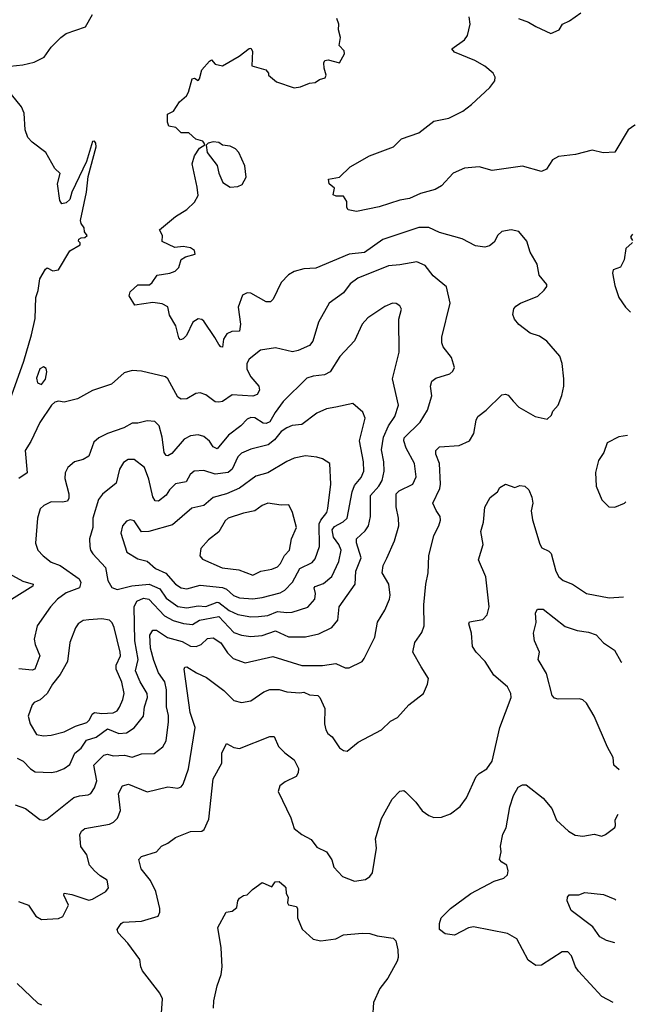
# Model space of a CAD drawing. Extents: x 1839239 to 1929705, y 762242 to 910352.
# Tile 185 of 256: x 1918799 to 1922063, y 809107 to 814329. Entities that reach past the tile are written whole.
import ezdxf

# ---------------------------------------------------------------- set-up
doc = ezdxf.new("R2010")
doc.units = 0

msp = doc.modelspace()

# ---------------------------------------------------------------- linework, layer by layer
at = {"layer": '0CON10XD'}
for points in [[(1918715, 814078.8), (1918815, 814089.2), (1918875.6, 814104.4), (1918928.7, 814131.3), (1918965, 814183.8), (1919016.7, 814235), (1919045, 814255.8), (1919148.3, 814291.7), (1919185, 814356.7)], [(1919833.5, 812643.5), (1919775, 812730), (1919765, 812740), (1919745, 812743.3), (1919716.7, 812725), (1919682.9, 812655), (1919665, 812636), (1919652, 812632), (1919642.7, 812642.7), (1919627.1, 812705), (1919592.7, 812762.7), (1919585, 812806.7), (1919555, 812822.5), (1919505, 812830), (1919410, 812815), (1919380, 812865), (1919383.9, 812886.1), (1919425, 812923.3), (1919486.6, 812923.4), (1919501.2, 812935), (1919527.5, 812975), (1919595, 812985.5), (1919623.8, 812996.2), (1919642.5, 813015), (1919655, 813057.5), (1919678.8, 813071.2), (1919728.8, 813085), (1919726, 813105), (1919705, 813119.2), (1919665, 813127.1), (1919621.7, 813121.7), (1919555, 813152.5), (1919556.2, 813185), (1919540, 813215), (1919624.6, 813285.4), (1919685, 813321.9), (1919725, 813361.4), (1919745, 813397.5), (1919740.7, 813440.7), (1919713.8, 813565), (1919725, 813607.5), (1919751.7, 813648.3), (1919780, 813665), (1919777.5, 813675), (1919770, 813685), (1919732.5, 813695), (1919695, 813728.8), (1919655, 813730), (1919626.9, 813756.9), (1919590, 813765), (1919582, 813785), (1919582.5, 813827.5), (1919615, 813844), (1919646.7, 813893.3), (1919683.1, 813925), (1919694.5, 813945), (1919713.8, 814015), (1919725, 814020), (1919745, 814007.5), (1919752.5, 814015), (1919765, 814063.3), (1919805, 814110), (1919816.4, 814116.4), (1919835, 814093.3), (1919875, 814084.2), (1919963.2, 814136.8), (1920015, 814176.7), (1920025, 814177.5), (1920033, 814163), (1920030, 814085), (1920103.8, 814063.8), (1920117.5, 814045), (1920117.5, 814035), (1920160.3, 814000.3), (1920255, 813968.8), (1920287, 813973), (1920335, 813993.3), (1920365, 813996), (1920388.3, 814011.7), (1920418.9, 814021.1), (1920424.2, 814035), (1920412.4, 814072.4), (1920410.7, 814100.7), (1920416.4, 814113.6), (1920435, 814116.2), (1920495, 814100), (1920521.7, 814148.3), (1920518.8, 814165), (1920493.3, 814193.3), (1920499.1, 814235), (1920488.6, 814275), (1920490.6, 814305), (1920480.6, 814335)], [(1922063.1, 813770.9), (1922059.8, 813770.2), (1922026, 813745), (1921955, 813627.5), (1921892.7, 813622.7), (1921835, 813638.1), (1921746.3, 813613.7), (1921656.4, 813603.6), (1921623.6, 813586.4), (1921592.7, 813537.3), (1921565, 813524.2), (1921465, 813552.5), (1921305, 813529.4), (1921235, 813548.5), (1921157.6, 813542.4), (1921097.1, 813515), (1921035, 813448.6), (1921002, 813428), (1920923.3, 813406.7), (1920865, 813381.1), (1920815, 813371.4), (1920705, 813336), (1920585, 813312), (1920540.5, 813320.5), (1920533.9, 813333.9), (1920533.8, 813365), (1920515, 813392.5), (1920477, 813393), (1920461.2, 813401.2), (1920467.5, 813435), (1920439.5, 813459.5), (1920436, 813484), (1920494, 813494), (1920551.5, 813548.5), (1920652.8, 813607.2), (1920781.2, 813655), (1920822.7, 813697.3), (1920915, 813730), (1920995, 813790.8), (1921075, 813807.1), (1921148.8, 813845), (1921195, 813879.2), (1921291.1, 813968.9), (1921318, 814005), (1921320, 814025), (1921308.8, 814045), (1921265, 814082.5), (1921213, 814113), (1921105, 814156.7), (1921090, 814175), (1921157, 814223), (1921173.1, 814245), (1921186.7, 814305), (1921181.9, 814345)], [(1921444.2, 814335), (1921496.9, 814316.9), (1921535, 814292.9), (1921615, 814256.7), (1921660, 814275), (1921676.7, 814305), (1921715, 814323.8), (1921775, 814366.2)], [(1918748.7, 812315), (1918821.5, 812518.5), (1918862, 812658), (1918881.1, 812745), (1918883.5, 812855), (1918897.4, 812892.6), (1918905.7, 812955), (1918935, 813006.2), (1918945, 813013.8), (1918975, 812997.5), (1919005, 813002.5), (1919065, 813103.3), (1919120, 813135), (1919120, 813145), (1919110, 813155), (1919112.5, 813165), (1919125, 813172.5), (1919145, 813173.3), (1919156.7, 813185), (1919142.5, 813205), (1919140, 813225), (1919125, 813247.5), (1919122, 813265), (1919152.9, 813415), (1919162.1, 813497.9), (1919203.8, 813655), (1919203.3, 813675), (1919195, 813685.8), (1919185, 813682.5), (1919152.9, 813577.1), (1919076, 813415), (1919064.2, 813375), (1919045, 813357.5), (1919022.5, 813352.5), (1919010.9, 813370.9), (1918998.8, 813458.8), (1919013.3, 813513.3), (1918985, 813540), (1918937.1, 813625), (1918865, 813679.1), (1918842.1, 813705), (1918828.2, 813745), (1918822.9, 813832.9), (1918807.6, 813867.6), (1918755, 813932.5)], [(1919915, 813440.6), (1919955, 813444.2), (1919979.2, 813455), (1919999.2, 813495), (1919991.9, 813555), (1919961.4, 813625), (1919943.8, 813645), (1919915, 813658.9), (1919874.2, 813664.2), (1919855, 813678.8), (1919825, 813682), (1919797.5, 813675), (1919787, 813663), (1919793.3, 813625), (1919846.3, 813556.3), (1919854.4, 813515), (1919875.8, 813465.8), (1919915, 813440.6)], [(1918792.9, 809652.9), (1918845, 809632), (1918884, 809575), (1918915, 809556.2), (1919005, 809562), (1919026.7, 809573.3), (1919056.7, 809633.3), (1919032.9, 809685), (1919034.3, 809695.7), (1919075, 809689.5), (1919165, 809659.5), (1919185, 809664.4), (1919256, 809705), (1919270, 809725), (1919261.9, 809765), (1919225, 809787.8), (1919195.4, 809815.4), (1919169.4, 809845), (1919155, 809898.8), (1919123, 809943), (1919117.8, 810005), (1919125.7, 810025), (1919145, 810039.4), (1919275, 810062.9), (1919296.5, 810073.5), (1919316.7, 810093.3), (1919332.7, 810135), (1919323.5, 810225), (1919344.5, 810265.5), (1919375, 810274.3), (1919475, 810234.5), (1919585, 810260), (1919636.6, 810253.4), (1919655, 810260.8), (1919666.4, 810273.6), (1919693.9, 810356.1), (1919729.3, 810575), (1919703.1, 810655), (1919671.2, 810885), (1919674.6, 810895.4), (1919685, 810896.2), (1919737.1, 810865), (1919790.1, 810840.1), (1919880.9, 810770.9), (1919935, 810718.6), (1919975, 810707.1), (1920025, 810715.7), (1920094, 810765), (1920125, 810776.4), (1920175, 810776.4), (1920214.7, 810764.7), (1920285, 810758.5), (1920305, 810762.9), (1920335, 810747.7), (1920380, 810745), (1920390, 810735), (1920416.5, 810675), (1920414.4, 810595), (1920422.1, 810562.1), (1920433.4, 810543.4), (1920456.2, 810525), (1920495, 810466.7), (1920515, 810452.5), (1920535, 810450), (1920593.4, 810496.6), (1920717.4, 810562.6), (1920765, 810609.2), (1920802.4, 810627.6), (1920862, 810695), (1920940, 810755), (1920961.2, 810805), (1920966.2, 810835), (1920927.6, 810897.6), (1920883.3, 810975), (1920894.3, 811025), (1920931.3, 811078.7), (1920944.3, 811115), (1920941.5, 811225), (1920952.2, 811335), (1920965.6, 811395), (1920968.9, 811485), (1920994.2, 811594.2), (1921021.9, 811645), (1921030.6, 811675), (1921028.6, 811695), (1921006.3, 811726.3), (1920990, 811765), (1921026.9, 811843.1), (1921030.6, 811865), (1921024.6, 811974.6), (1921005.6, 812025), (1921005.8, 812045), (1921025.5, 812064.5), (1921129.7, 812070.3), (1921183.8, 812095), (1921206.4, 812133.6), (1921218.6, 812205), (1921228.6, 812225), (1921272, 812258), (1921355, 812340), (1921375, 812343.3), (1921388.3, 812338.3), (1921415, 812306.7), (1921445, 812273.8), (1921532.5, 812225), (1921595, 812210), (1921618.3, 812231.7), (1921626.4, 812253.6), (1921653.3, 812285), (1921673.9, 812336.1), (1921683.8, 812385), (1921683.9, 812423.9), (1921676.2, 812505), (1921663.3, 812545), (1921593.3, 812625), (1921555, 812650), (1921505, 812666.7), (1921445, 812713.3), (1921421.7, 812741.7), (1921413.8, 812765), (1921418.8, 812795), (1921430.3, 812809.7), (1921454.4, 812825.6), (1921546.8, 812863.2), (1921580, 812895), (1921593.3, 812915), (1921593.3, 812925), (1921553.8, 812975), (1921542.3, 813032.3), (1921505.7, 813095.7), (1921487.5, 813155), (1921445, 813205.8), (1921405, 813215.6), (1921355, 813205.7), (1921335, 813186.2), (1921315, 813150), (1921289.3, 813130.7), (1921265, 813122.2), (1921215, 813129.4), (1921145, 813167.5), (1921025, 813200.8), (1920967.8, 813227.8), (1920915, 813227.9), (1920725, 813163.6), (1920627.5, 813095), (1920545, 813086.4), (1920368.5, 813011.5), (1920305, 813007.5), (1920255, 812994.4), (1920224.6, 812975.4), (1920185.8, 812935), (1920142.4, 812847.6), (1920127.9, 812832.1), (1920105, 812832.5), (1920025, 812878.6), (1920005, 812880), (1919981.1, 812868.9), (1919957.1, 812805), (1919970, 812715), (1919965, 812677.5), (1919924.1, 812675.9), (1919897.3, 812662.7), (1919880, 812635), (1919875, 812592.5), (1919865, 812594), (1919855, 812606.2), (1919833.5, 812643.5)], [(1922048.6, 813192.3), (1922042.5, 813185), (1922037.5, 813175), (1922047.8, 813158.6)], [(1922047.5, 813147.5), (1922047.4, 813145), (1922013.3, 813115), (1922003.3, 813055), (1921985, 813017.5), (1921945, 813002.5), (1921942.9, 812985), (1921955, 812920), (1921976.2, 812855), (1922010.8, 812805), (1922038.2, 812778)], [(1918925, 810084.2), (1918945, 810090.8), (1919085, 810202.9), (1919115, 810212.7), (1919162.5, 810217.5), (1919175.6, 810225), (1919196.2, 810255), (1919207, 810293), (1919192.4, 810375), (1919245, 810427.9), (1919265, 810433.9), (1919295, 810425.3), (1919355, 810427.8), (1919395, 810418.5), (1919445, 810435.3), (1919512.4, 810437.6), (1919558.3, 810471.7), (1919576.2, 810505), (1919588.4, 810605), (1919588.1, 810638.1), (1919576.5, 810685), (1919577.6, 810775), (1919567.5, 810817.5), (1919534.6, 810865), (1919510.1, 810930.1), (1919492.7, 810995), (1919488.7, 811065), (1919505, 811090.6), (1919525, 811092.1), (1919583, 811053), (1919660.7, 811030.7), (1919705, 811006.6), (1919735, 811004.7), (1919761.1, 811015), (1919795, 811046.9), (1919825, 811050.4), (1919865, 811023.8), (1919900.2, 810970.2), (1919930.9, 810940.8), (1919995, 810917.9), (1920141.1, 810951.1), (1920295, 810903.9), (1920405, 810903.2), (1920475, 810915.3), (1920525, 810891.4), (1920545, 810891.4), (1920614.4, 810925.6), (1920625, 810941.2), (1920681.9, 811055), (1920696.4, 811133.6), (1920735, 811198), (1920760, 811255), (1920763.7, 811276.3), (1920756.4, 811335), (1920720, 811395), (1920725.5, 811434.5), (1920745, 811473.8), (1920786.2, 811565), (1920808.5, 811645), (1920807.9, 811685), (1920795.4, 811745), (1920795.4, 811814.6), (1920810.5, 811829.5), (1920883.5, 811865), (1920901.3, 811905), (1920891.5, 811975), (1920847.4, 812057.4), (1920835.8, 812095), (1920837.7, 812112.3), (1920921.5, 812195), (1920961.7, 812258.3), (1920984.4, 812335), (1920977.1, 812385), (1920985, 812411.2), (1921005, 812427.5), (1921079.7, 812450.3), (1921096, 812465), (1921103.8, 812485), (1921088.3, 812538.3), (1921045, 812593.3), (1921037.5, 812615), (1921037.5, 812645), (1921080.8, 812825), (1921061.7, 812911.7), (1921023.3, 812945), (1920991.3, 812971.3), (1920948.8, 813025), (1920904.4, 813045.6), (1920815, 813028.8), (1920755, 813024.6), (1920591.5, 812958.5), (1920550.8, 812929.2), (1920515, 812880), (1920440, 812825), (1920382.5, 812725), (1920353.3, 812625), (1920335, 812600.6), (1920275.7, 812574.3), (1920245, 812567.8), (1920155, 812588.6), (1920075, 812577.3), (1920015, 812528.1), (1920002.9, 812505), (1920003.1, 812475), (1920025, 812435.6), (1920066.2, 812386.2), (1920069.5, 812365), (1920058.7, 812341.3), (1920035, 812332.7), (1919925, 812338.9), (1919875, 812304.3), (1919855, 812300), (1919835, 812303.1), (1919785, 812339.5), (1919755, 812349.5), (1919732.7, 812347.3), (1919685, 812318.1), (1919655, 812315.7), (1919637.3, 812327.3), (1919583.7, 812423.7), (1919572, 812435), (1919445, 812464.4), (1919395, 812468.9), (1919353.4, 812456.6), (1919285, 812396), (1919185, 812362.5), (1919105, 812318.8), (1919035, 812300.8), (1919005, 812306), (1918985, 812300), (1918966.7, 812285), (1918906.4, 812193.6), (1918858.3, 812091.7), (1918827.1, 812045), (1918839.2, 811925), (1918795, 811895.5)], [(1918965, 810335.5), (1918995, 810341.5), (1919035, 810358.1), (1919065, 810378.6), (1919091.3, 810438.7), (1919125, 810465.4), (1919152.6, 810507.4), (1919205, 810523.9), (1919265, 810568), (1919325, 810542.7), (1919365, 810546.2), (1919405, 810572.5), (1919454.7, 810635), (1919460.8, 810685), (1919476.9, 810735), (1919475.3, 810755), (1919437.7, 810817.7), (1919412.2, 810875), (1919426.4, 810935), (1919408.8, 811035), (1919406.1, 811215), (1919420, 811245), (1919455, 811261.2), (1919483.3, 811255), (1919566.9, 811166.9), (1919612.6, 811142.6), (1919666.7, 811126.7), (1919715, 811122.1), (1919751.8, 811145), (1919780.9, 811149.1), (1919855, 811163.1), (1919935, 811079.7), (1919975, 811064.7), (1920025, 811058), (1920085, 811062.2), (1920155, 811088.6), (1920225, 811056), (1920315, 811056.2), (1920385, 811071.8), (1920454.7, 811105.3), (1920486.5, 811145), (1920493.3, 811215), (1920577.1, 811335), (1920581.2, 811405), (1920609.7, 811475), (1920584.1, 811555), (1920584.6, 811575), (1920631.1, 811618.9), (1920647.7, 811645), (1920658.2, 811695), (1920658.4, 811805), (1920703.8, 811855), (1920721.1, 811885), (1920731.2, 811935), (1920729.6, 811985), (1920718, 812048), (1920727.2, 812115), (1920754.7, 812175), (1920787.3, 812225), (1920806.9, 812285), (1920776.1, 812425), (1920810.9, 812565), (1920809.7, 812740.3), (1920824.1, 812794.1), (1920815, 812811.2), (1920795, 812824), (1920775, 812826), (1920735, 812808.8), (1920645, 812748.1), (1920614.4, 812715), (1920574, 812626), (1920497.2, 812542.8), (1920445, 812462.2), (1920415, 812445.5), (1920355, 812438.5), (1920322.2, 812427.8), (1920195, 812303.5), (1920153.3, 812245), (1920125, 812196.9), (1920105, 812186.7), (1920089.8, 812189.8), (1920045, 812218.2), (1920025, 812218.8), (1920005, 812210.9), (1919970.9, 812175), (1919905.2, 812124.8), (1919845, 812053.3), (1919825, 812064.5), (1919804.6, 812094.6), (1919775, 812119.2), (1919745, 812128.1), (1919705, 812122.2), (1919671.1, 812105), (1919605, 812028.5), (1919585, 812016.5), (1919575, 812017.1), (1919565, 812033.8), (1919554.3, 812114.3), (1919538.8, 812175), (1919515, 812198.1), (1919475, 812202.5), (1919425, 812188.6), (1919395, 812188.6), (1919351.2, 812165), (1919265, 812134.6), (1919218.3, 812111.7), (1919192.1, 812087.9), (1919165, 812014.2), (1919135, 811996.5), (1919090, 811985), (1919054.3, 811955), (1919040, 811925), (1919037.3, 811895), (1919058.8, 811815), (1919059.4, 811790.6), (1919052, 811775), (1919025, 811770.4), (1918965, 811772.5), (1918926.9, 811753.1), (1918906.9, 811735), (1918893.3, 811685), (1918883.4, 811553.4), (1918895.5, 811515.5), (1918922.5, 811485), (1918965, 811452.5), (1919014, 811434), (1919113.5, 811363.5), (1919122.1, 811345), (1919115.5, 811315), (1919045, 811288.8), (1918998.8, 811255), (1918961.8, 811215), (1918891.1, 811115), (1918875.7, 811044.3), (1918881.1, 811015), (1918905.4, 810955), (1918879.4, 810885), (1918865, 810878.9), (1918795, 810886.2)], [(1918915, 812393.8), (1918935, 812422.5), (1918942.3, 812462.3), (1918938.8, 812478.8), (1918925, 812488.8), (1918905, 812476.7), (1918887.3, 812427.3), (1918892.7, 812402.7), (1918915, 812393.8)], [(1920025, 811162.4), (1920065, 811164.3), (1920115, 811169.3), (1920165, 811191.1), (1920215, 811184.2), (1920242.8, 811187.2), (1920326, 811214), (1920364.5, 811255.5), (1920367.8, 811285), (1920360.7, 811315), (1920365, 811323.1), (1920410.6, 811339.4), (1920454.1, 811375.9), (1920491.2, 811455), (1920503.2, 811515), (1920490.5, 811545), (1920462.6, 811585), (1920456.2, 811623.8), (1920468.1, 811641.9), (1920514.8, 811665.2), (1920535.3, 811685), (1920561.6, 811825), (1920575, 811858.5), (1920609.2, 811900.8), (1920623.2, 811935), (1920621.9, 811985), (1920600.4, 812095), (1920631.1, 812215), (1920618.3, 812248.3), (1920565, 812294), (1920475.6, 812274.4), (1920425, 812264.5), (1920375, 812242.5), (1920295, 812182.7), (1920243.7, 812176.3), (1920215, 812165.4), (1920184.7, 812145), (1920149.8, 812100.2), (1920116.5, 812075), (1920025, 812050.8), (1919975, 812030), (1919955, 812010.6), (1919925.2, 811944.8), (1919905, 811928.3), (1919835, 811918.7), (1919775, 811938.2), (1919724, 811935), (1919702.4, 811917.6), (1919682, 811878), (1919625, 811866.9), (1919593.7, 811836.3), (1919575, 811807.3), (1919535, 811776.2), (1919517.8, 811777.8), (1919505, 811798.6), (1919482.7, 811892.7), (1919460.9, 811955), (1919405, 811996.4), (1919373.8, 811996.2), (1919348.7, 811981.3), (1919327.1, 811945), (1919309.7, 811870.3), (1919237.2, 811812.8), (1919217.3, 811785), (1919186.2, 811685), (1919186.6, 811635), (1919169.1, 811575), (1919170, 811535), (1919173.8, 811515), (1919185.9, 811495.9), (1919253.9, 811423.9), (1919266.6, 811355), (1919287.8, 811317.8), (1919315, 811307.1), (1919394, 811326), (1919485, 811335.2), (1919541.1, 811311.1), (1919575, 811261.4), (1919636.6, 811216.6), (1919685, 811209.4), (1919745, 811221), (1919785, 811217.4), (1919845, 811240), (1919855, 811238.9), (1919909.3, 811195), (1919955, 811173.9), (1920025, 811162.4)], [(1922021.8, 812123.2), (1921975, 812116), (1921913.8, 812085), (1921895.9, 812034.1), (1921868.3, 811991.7), (1921852.3, 811927.7), (1921856.2, 811855), (1921885, 811782.5), (1921922.5, 811745), (1921955, 811744), (1922005, 811765.8), (1922012.9, 811771.6)], [(1920035, 811257.6), (1920085, 811264.7), (1920180, 811290), (1920205, 811303.6), (1920245, 811345.6), (1920285, 811419.1), (1920349.5, 811450.5), (1920365, 811469.2), (1920388.1, 811535), (1920386.1, 811655), (1920394.8, 811675.2), (1920426.7, 811715), (1920432.9, 811737.1), (1920447.8, 811865), (1920443.8, 811975), (1920405, 812000), (1920375, 812009.5), (1920313.9, 812016.1), (1920255, 812002.9), (1920215, 811986.7), (1920115, 811926.4), (1920051.6, 811908.4), (1919965, 811844.7), (1919895, 811814.7), (1919824.3, 811795.7), (1919775, 811752.3), (1919711.7, 811738.3), (1919609.9, 811650.1), (1919484.1, 811614.1), (1919445, 811612), (1919405, 811671.2), (1919385, 811677.1), (1919365, 811670), (1919344.4, 811645), (1919334.4, 811605), (1919366.7, 811505), (1919425, 811470), (1919475, 811457.8), (1919518.4, 811418.4), (1919574.4, 811394.4), (1919625, 811335.4), (1919655.7, 811315.7), (1919685, 811311.2), (1919755, 811330), (1919875, 811318), (1919895, 811309.4), (1919932.7, 811275), (1919965, 811262.1), (1920035, 811257.6)], [(1919546.2, 808985), (1919556.8, 809135), (1919541.1, 809165), (1919449.5, 809285), (1919440.6, 809305), (1919436, 809345), (1919371.3, 809431.3), (1919320.8, 809485), (1919316, 809504), (1919336, 809535), (1919347.6, 809542.4), (1919445, 809547.8), (1919532.5, 809575), (1919542.5, 809595), (1919542.5, 809615), (1919520, 809705), (1919492.8, 809762.8), (1919443.1, 809825), (1919430, 809875), (1919445, 809891.2), (1919525, 809916.2), (1919550, 809945), (1919585, 809961.2), (1919625, 809992), (1919705, 810022.9), (1919765, 810025.7), (1919776.4, 810033.6), (1919801.5, 810088.5), (1919825, 810302.5), (1919870, 810385), (1919871.5, 810438.5), (1919895, 810490), (1919935, 810469.4), (1919965, 810464.4), (1920125, 810528), (1920148, 810528), (1920171.4, 810475), (1920205, 810440), (1920255, 810403.8), (1920277.6, 810357.6), (1920275.6, 810335), (1920264.2, 810315), (1920207.3, 810287.3), (1920177.8, 810265), (1920170, 810235), (1920236.4, 810095), (1920255, 810038.6), (1920295, 810007.8), (1920345, 809981.1), (1920375, 809940.6), (1920425, 809916.2), (1920453.4, 809873.4), (1920465, 809834), (1920510, 809785), (1920575, 809760.8), (1920631.7, 809768.3), (1920656.2, 809785), (1920670, 809805), (1920691.1, 809935), (1920685.7, 809985), (1920717.6, 810092.4), (1920774, 810195), (1920815, 810236.7), (1920835, 810241.2), (1920845, 810234), (1920899.3, 810179.3), (1920933.4, 810133.4), (1920967.9, 810107.9), (1920995, 810098), (1921035, 810098.8), (1921082.7, 810117.3), (1921133.6, 810156.4), (1921168.2, 810201.8), (1921218.5, 810315), (1921235, 810331.5), (1921275.6, 810355), (1921305, 810395.8), (1921345.6, 810575), (1921405.6, 810735), (1921402.9, 810755), (1921385, 810790), (1921312.3, 810852.3), (1921266.9, 810925), (1921219.2, 810975), (1921200, 811005), (1921194.4, 811075), (1921180, 811125), (1921183.8, 811135), (1921255, 811147.5), (1921277.2, 811172.8), (1921288.8, 811215), (1921270, 811375), (1921231.4, 811465), (1921255.6, 811545), (1921244.3, 811615), (1921250.6, 811639.4), (1921258.6, 811665), (1921265.7, 811744.3), (1921294.2, 811795), (1921332, 811825), (1921345, 811848), (1921375, 811866), (1921425, 811847.5), (1921451.2, 811858.8), (1921477.5, 811855), (1921498.8, 811835), (1921515, 811797.5), (1921519.4, 811765), (1921511.1, 811725), (1921517.3, 811677.3), (1921557.5, 811547.5), (1921568.3, 811528.3), (1921605, 811510), (1921617.4, 811497.4), (1921641.8, 811405), (1921656.9, 811375), (1921680.8, 811355), (1921730, 811335), (1921805, 811285.7), (1921925, 811262.2), (1922000.3, 811268.7)], [(1920035, 811382.5), (1920076.7, 811405), (1920135, 811415.3), (1920165, 811427.5), (1920182, 811445), (1920203, 811487), (1920229.6, 811515), (1920240, 811575), (1920267.3, 811635), (1920244.6, 811714.6), (1920225.7, 811755.7), (1920185.6, 811754.4), (1920115, 811764.5), (1920085, 811751.8), (1920045, 811723.5), (1919985, 811712.2), (1919905, 811684.5), (1919888, 811672), (1919855, 811612.9), (1919799.1, 811570.9), (1919758.6, 811525), (1919754.2, 811485), (1919768.5, 811468.5), (1919872.1, 811422.1), (1919961.1, 811411.1), (1920035, 811382.5)], [(1918741.7, 811391.7), (1918815, 811350.5), (1918870, 811335), (1918868, 811325), (1918755, 811253.9)], [(1921977.3, 810350.6), (1921949.5, 810375), (1921946.3, 810416.3), (1921915, 810471.1), (1921845, 810635.7), (1921805, 810704.4), (1921785, 810722.2), (1921767.9, 810727.9), (1921654.7, 810724.7), (1921635, 810731.1), (1921622.2, 810745), (1921591.6, 810861.6), (1921547.5, 810935), (1921556, 810975), (1921528.8, 811035), (1921524, 811075), (1921537.3, 811132.7), (1921533.9, 811183.9), (1921545, 811202.5), (1921575, 811203.3), (1921691.3, 811111.3), (1921755, 811088.8), (1921815, 811080), (1921855, 811066.9), (1921894.7, 811024.7), (1921952.9, 810985), (1921986, 810925), (1921991.6, 810922.1)], [(1918925, 810530), (1918965, 810534.4), (1919035, 810552.5), (1919095, 810582.1), (1919155, 810602.4), (1919169.6, 810615), (1919183.2, 810645), (1919195, 810655.4), (1919235, 810648.6), (1919295, 810652.5), (1919316.1, 810663.9), (1919327.5, 810682.5), (1919346.1, 810723.9), (1919352.6, 810755), (1919341.1, 810815), (1919310, 810885), (1919310.9, 810905), (1919332.9, 810955), (1919332.3, 810975), (1919300.5, 811105), (1919289.4, 811129.4), (1919275, 811144), (1919235, 811152), (1919165, 811146.9), (1919135, 811142.9), (1919109.2, 811125), (1919095.5, 811104.5), (1919064.4, 811025), (1919051.8, 810925), (1919013.5, 810856.5), (1918973.1, 810805), (1918944.1, 810755.9), (1918907.6, 810722.4), (1918875, 810706.9), (1918864.4, 810695), (1918844.2, 810635), (1918854.2, 810594.2), (1918888.6, 810538.6), (1918925, 810530)], [(1918785, 810411.8), (1918816.7, 810396.7), (1918855.6, 810355), (1918880.5, 810340.5), (1918965, 810335.5)], [(1921946.3, 809116.8), (1921885, 809148.8), (1921761.7, 809281.7), (1921745.8, 809305), (1921725, 809363.8), (1921705.6, 809385.6), (1921674.6, 809385.4), (1921565.6, 809314.4), (1921535, 809312), (1921495, 809341.2), (1921434.7, 809454.7), (1921385, 809482.3), (1921205, 809517.7), (1921178.1, 809511.9), (1921105, 809474.3), (1921055, 809481.4), (1921024.2, 809504.2), (1921024.3, 809535), (1921034, 809565), (1921083.8, 809615), (1921191.2, 809695), (1921315, 809759.4), (1921366.7, 809775), (1921385, 809793.8), (1921388.2, 809815), (1921382.5, 809845), (1921355, 809860.6), (1921343.6, 809875), (1921351.9, 809915), (1921347.5, 809945), (1921361.5, 810008.5), (1921377.9, 810042.1), (1921397.1, 810155), (1921417.5, 810215), (1921441.2, 810258.8), (1921465, 810271.2), (1921485, 810271.2), (1921575, 810200), (1921620.8, 810145), (1921645, 810083.8), (1921708.8, 810025), (1921745, 810004.3), (1921785, 809999.4), (1921845, 810009.2), (1921885, 809999.2), (1921905, 810007.1), (1921953.8, 810045), (1921958.6, 810055), (1921955.6, 810085), (1921971.4, 810115.8)], [(1918775.5, 810165.5), (1918828.8, 810145), (1918905, 810087.5), (1918925, 810084.2)], [(1919826.4, 809086.4), (1919828.6, 809125), (1919845.8, 809205), (1919867.3, 809265), (1919872.9, 809305), (1919866.4, 809406.4), (1919850, 809515), (1919893.3, 809595), (1919925, 809600), (1919950.3, 809619.7), (1919956.2, 809655), (1919965, 809670), (1919985, 809683.3), (1920005, 809687.5), (1920033.6, 809716.4), (1920085, 809752.5), (1920135, 809730), (1920154, 809756), (1920175, 809758.8), (1920202, 809735), (1920210, 809725), (1920211.2, 809695), (1920222, 809675), (1920218.8, 809645), (1920223.3, 809635), (1920266, 809625), (1920272.3, 809612.3), (1920271.4, 809565), (1920296.2, 809505), (1920355, 809451.4), (1920395, 809443.3), (1920475, 809454.4), (1920515.8, 809475.8), (1920615, 809484.3), (1920655, 809482), (1920695, 809469.2), (1920778.3, 809458.3), (1920793.9, 809443.9), (1920803.6, 809396.4), (1920806, 809355), (1920800.8, 809335), (1920750.8, 809245), (1920709.1, 809190.9), (1920674.3, 809115.7), (1920669.2, 809035)], [(1921954.2, 809433.4), (1921911.2, 809445), (1921875, 809464.4), (1921838.3, 809518.3), (1921723.3, 809605), (1921702.5, 809655), (1921703.3, 809675), (1921712, 809688), (1921763, 809687), (1921795, 809700), (1921895, 809689.2), (1921955, 809664), (1921959.9, 809659.4)], [(1918785, 809217.1), (1918895, 809112), (1918914.4, 809104.4)]]:
    msp.add_lwpolyline(points, dxfattribs=at)

doc.saveas('drawing.dxf')
